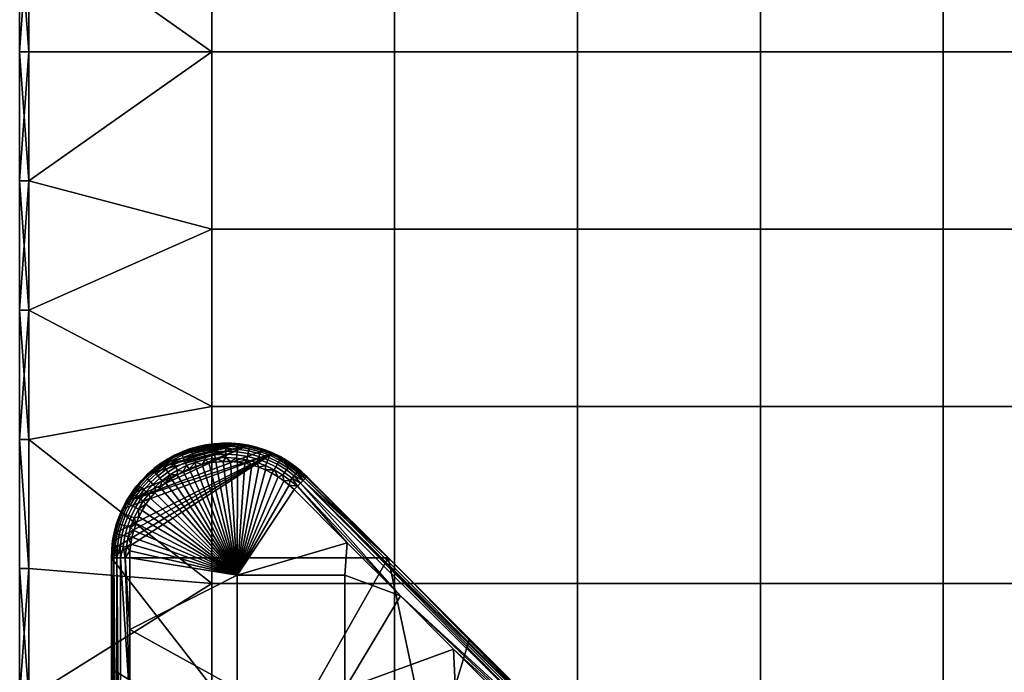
# Model space of a CAD drawing. Header units: millimetres. Extents: x -351 to 349, y -153 to 197.
# Tile 99 of 256: x -351 to -244, y -45 to 26. Entities that reach past the tile are written whole.
import ezdxf

# ---------------------------------------------------------------- set-up
doc = ezdxf.new("R2010")
doc.units = ezdxf.units.MM
doc.header["$MEASUREMENT"] = 0
doc.layers.add('Predefinito', color=7, linetype='Continuous')

msp = doc.modelspace()

# ---------------------------------------------------------------- meshes
at = {"layer": 'Predefinito'}
mesh = msp.add_polyface(dxfattribs=at)
corners = [(-270.45, 177.13, 1005), (-290.4, 177.13, 1005), (-290.4, 157.79, 1005), (-270.45, 157.79, 1005), (-250.51, 41.79, 1005), (-270.45, 41.79, 1005), (-270.45, 22.46, 1005), (-250.51, 22.46, 1005), (-250.51, 61.13, 1005), (-270.45, 61.13, 1005), (-250.51, 80.46, 1005), (-270.45, 80.46, 1005), (-250.51, 99.79, 1005), (-270.45, 99.79, 1005), (-250.51, 119.13, 1005), (-270.45, 119.13, 1005), (-250.51, 138.46, 1005), (-270.45, 138.46, 1005), (-250.51, 157.79, 1005), (-250.51, 177.13, 1005), (-230.57, 41.79, 1005), (-230.57, 22.46, 1005), (-230.57, 61.13, 1005), (-230.57, 80.46, 1005), (-230.57, 99.79, 1005), (-230.57, 119.13, 1005), (-230.57, 138.46, 1005), (-230.57, 157.79, 1005), (-230.57, 177.13, 1005), (-210.63, 41.79, 1005), (-210.63, 22.46, 1005), (-210.63, 61.13, 1005), (-210.63, 80.46, 1005), (-210.63, 99.79, 1005), (-210.63, 119.13, 1005), (-270.45, 41.79, 995), (-270.45, 22.46, 995), (-290.4, 22.46, 995), (-290.4, 41.79, 995), (-270.45, 61.13, 995), (-290.4, 61.13, 995), (-270.45, 80.46, 995), (-290.4, 80.46, 995), (-270.45, 99.79, 995), (-290.4, 99.79, 995), (-270.45, 119.13, 995), (-290.4, 119.13, 995), (-270.45, 138.46, 995), (-290.4, 138.46, 995), (-270.45, 157.79, 995), (-290.4, 157.79, 995), (-250.51, 41.79, 995), (-250.51, 22.46, 995), (-250.51, 61.13, 995), (-250.51, 80.46, 995), (-250.51, 99.79, 995), (-250.51, 119.13, 995), (-250.51, 138.46, 995), (-250.51, 157.79, 995), (-230.57, 41.79, 995), (-230.57, 22.46, 995), (-230.57, 61.13, 995), (-230.57, 80.46, 995), (-230.57, 99.79, 995), (-230.57, 119.13, 995), (-230.57, 138.46, 995), (-230.57, 157.79, 995), (-210.63, 41.79, 995), (-210.63, 22.46, 995), (-210.63, 61.13, 995), (-210.63, 80.46, 995), (-210.63, 99.79, 995), (-210.63, 119.13, 995), (-210.63, 138.46, 995), (-210.63, 157.79, 995)]
mesh.append_faces([[corners[k] for k in face] for face in [(0, 1, 2, 3), (4, 5, 6, 7), (8, 9, 5, 4), (10, 11, 9, 8), (12, 13, 11, 10), (14, 15, 13, 12), (16, 17, 15, 14), (18, 3, 17, 16), (19, 0, 3, 18), (20, 4, 7, 21), (22, 8, 4, 20), (23, 10, 8, 22), (24, 12, 10, 23), (25, 14, 12, 24), (26, 16, 14, 25), (27, 18, 16, 26), (28, 19, 18, 27), (29, 20, 21, 30), (31, 22, 20, 29), (32, 23, 22, 31), (33, 24, 23, 32), (34, 25, 24, 33), (35, 36, 37, 38), (39, 35, 38, 40), (41, 39, 40, 42), (43, 41, 42, 44), (45, 43, 44, 46), (47, 45, 46, 48), (49, 47, 48, 50), (51, 52, 36, 35), (53, 51, 35, 39), (54, 53, 39, 41), (55, 54, 41, 43), (56, 55, 43, 45), (57, 56, 45, 47), (58, 57, 47, 49), (59, 60, 52, 51), (61, 59, 51, 53), (62, 61, 53, 54), (63, 62, 54, 55), (64, 63, 55, 56), (65, 64, 56, 57), (66, 65, 57, 58), (67, 68, 60, 59), (69, 67, 59, 61), (70, 69, 61, 62), (71, 70, 62, 63), (72, 71, 63, 64), (73, 72, 64, 65), (74, 73, 65, 66)]])
mesh = msp.add_polyface(dxfattribs=at)
corners = [(-351.23, 22.46, 996), (-351.23, 22.46, 1004), (-351.23, 36.55, 996), (-351.23, 36.55, 1004), (-351.23, 50.64, 996), (-351.23, 50.64, 1004), (-351.23, 64.73, 996), (-351.23, 64.73, 1004), (-351.23, 78.82, 996), (-351.23, 78.82, 1004), (-310.34, 41.79, 1005), (-330.28, 41.79, 1005), (-330.28, 22.46, 1005), (-310.34, 22.46, 1005), (-310.34, 61.13, 1005), (-330.28, 61.13, 1005), (-310.34, 80.46, 1005), (-330.28, 80.46, 1005), (-290.4, 41.79, 1005), (-290.4, 22.46, 1005), (-290.4, 61.13, 1005), (-290.4, 80.46, 1005), (-270.45, 41.79, 1005), (-270.45, 22.46, 1005), (-270.45, 61.13, 1005), (-270.45, 80.46, 1005), (-350.23, 64.73, 1005), (-350.23, 50.64, 1005), (-350.23, 36.55, 1005), (-350.23, 22.46, 1005), (-310.34, 41.79, 995), (-310.34, 22.46, 995), (-330.28, 22.46, 995), (-330.28, 41.79, 995), (-310.34, 61.13, 995), (-330.28, 61.13, 995), (-310.34, 80.46, 995), (-330.28, 80.46, 995), (-290.4, 41.79, 995), (-290.4, 22.46, 995), (-290.4, 61.13, 995), (-290.4, 80.46, 995), (-350.23, 64.73, 995), (-350.23, 50.64, 995), (-350.23, 36.55, 995), (-350.23, 22.46, 995), (-351.23, 22.46, 996), (-351.23, 36.55, 996), (-350.23, 22.46, 995), (-351.23, 50.64, 996), (-350.23, 36.55, 995), (-351.23, 64.73, 996), (-350.23, 50.64, 995), (-351.23, 78.82, 996), (-350.23, 64.73, 995), (-351.23, 64.73, 1004), (-351.23, 50.64, 1004), (-350.23, 64.73, 1005), (-351.23, 36.55, 1004), (-350.23, 50.64, 1005), (-351.23, 22.46, 1004), (-350.23, 36.55, 1005), (-351.23, 8.37, 1004), (-350.23, 22.46, 1005), (-350.23, 78.82, 1005)]
mesh.append_faces([[corners[k] for k in face] for face in [(0, 1, 2, 2), (2, 3, 4, 4), (4, 5, 6, 6), (6, 7, 8, 8), (9, 8, 7, 7), (7, 6, 5, 5), (5, 4, 3, 3), (3, 2, 1, 1), (10, 11, 12, 13), (14, 15, 11, 10), (16, 17, 15, 14), (18, 10, 13, 19), (20, 14, 10, 18), (21, 16, 14, 20), (22, 18, 19, 23), (24, 20, 18, 22), (25, 21, 20, 24), (26, 27, 15, 15), (27, 28, 11, 11), (28, 29, 12, 12), (12, 11, 28, 28), (11, 15, 27, 27), (15, 17, 26, 26), (30, 31, 32, 33), (34, 30, 33, 35), (36, 34, 35, 37), (38, 39, 31, 30), (40, 38, 30, 34), (41, 40, 34, 36), (42, 35, 43, 43), (43, 33, 44, 44), (44, 32, 45, 45), (32, 44, 33, 33), (33, 43, 35, 35), (35, 42, 37, 37), (46, 47, 48, 48), (47, 49, 50, 50), (49, 51, 52, 52), (51, 53, 54, 54), (54, 52, 51, 51), (52, 50, 49, 49), (50, 48, 47, 47), (55, 56, 57, 57), (56, 58, 59, 59), (58, 60, 61, 61), (60, 62, 63, 63), (63, 61, 60, 60), (61, 59, 58, 58), (59, 57, 56, 56), (57, 64, 55, 55)]])
mesh = msp.add_polyface(dxfattribs=at)
corners = [(-351.23, -33.9, 996), (-351.23, -33.9, 1004), (-351.23, -19.81, 996), (-351.23, -19.81, 1004), (-351.23, -5.72, 996), (-351.23, -5.72, 1004), (-351.23, 8.37, 996), (-351.23, 8.37, 1004), (-351.23, 22.46, 996), (-351.23, 22.46, 1004), (-310.34, -16.21, 1005), (-330.28, -16.21, 1005), (-330.28, -35.54, 1005), (-310.34, -35.54, 1005), (-310.34, 3.13, 1005), (-330.28, 3.13, 1005), (-310.34, 22.46, 1005), (-330.28, 22.46, 1005), (-290.4, -16.21, 1005), (-290.4, -35.54, 1005), (-290.4, 3.13, 1005), (-290.4, 22.46, 1005), (-270.45, -16.21, 1005), (-270.45, -35.54, 1005), (-270.45, 3.13, 1005), (-270.45, 22.46, 1005), (-350.23, 22.46, 1005), (-350.23, 8.37, 1005), (-350.23, -5.72, 1005), (-350.23, -19.81, 1005), (-310.34, -16.21, 995), (-310.34, -35.54, 995), (-330.28, -35.54, 995), (-330.28, -16.21, 995), (-310.34, 3.13, 995), (-330.28, 3.13, 995), (-310.34, 22.46, 995), (-330.28, 22.46, 995), (-290.4, -16.21, 995), (-290.4, -35.54, 995), (-290.4, 3.13, 995), (-290.4, 22.46, 995), (-350.23, 22.46, 995), (-350.23, 8.37, 995), (-350.23, -5.72, 995), (-350.23, -19.81, 995), (-350.23, -33.9, 995), (-351.23, -33.9, 996), (-351.23, -19.81, 996), (-350.23, -33.9, 995), (-351.23, -5.72, 996), (-350.23, -19.81, 995), (-351.23, 8.37, 996), (-350.23, -5.72, 995), (-351.23, 22.46, 996), (-350.23, 8.37, 995), (-350.23, 22.46, 995), (-351.23, 8.37, 1004), (-351.23, -5.72, 1004), (-350.23, 8.37, 1005), (-351.23, -19.81, 1004), (-350.23, -5.72, 1005), (-351.23, -33.9, 1004), (-350.23, -33.9, 1005), (-350.23, -19.81, 1005), (-350.23, 22.46, 1005)]
mesh.append_faces([[corners[k] for k in face] for face in [(0, 1, 2, 2), (2, 3, 4, 4), (4, 5, 6, 6), (6, 7, 8, 8), (9, 8, 7, 7), (7, 6, 5, 5), (5, 4, 3, 3), (3, 2, 1, 1), (10, 11, 12, 13), (14, 15, 11, 10), (16, 17, 15, 14), (18, 10, 13, 19), (20, 14, 10, 18), (21, 16, 14, 20), (22, 18, 19, 23), (24, 20, 18, 22), (25, 21, 20, 24), (26, 27, 17, 17), (27, 28, 15, 15), (28, 29, 11, 11), (12, 11, 29, 29), (11, 15, 28, 28), (15, 17, 27, 27), (30, 31, 32, 33), (34, 30, 33, 35), (36, 34, 35, 37), (38, 39, 31, 30), (40, 38, 30, 34), (41, 40, 34, 36), (42, 37, 43, 43), (43, 35, 44, 44), (44, 33, 45, 45), (45, 32, 46, 46), (32, 45, 33, 33), (33, 44, 35, 35), (35, 43, 37, 37), (47, 48, 49, 49), (48, 50, 51, 51), (50, 52, 53, 53), (52, 54, 55, 55), (56, 55, 54, 54), (55, 53, 52, 52), (53, 51, 50, 50), (51, 49, 48, 48), (57, 58, 59, 59), (58, 60, 61, 61), (60, 62, 63, 63), (63, 64, 60, 60), (64, 61, 60, 60), (61, 59, 58, 58), (59, 65, 57, 57)]])
mesh = msp.add_polyface(dxfattribs=at)
corners = [(-250.51, -93.54, 1005), (-270.45, -93.54, 1005), (-270.45, -112.87, 1005), (-250.51, -112.87, 1005), (-250.51, -74.21, 1005), (-270.45, -74.21, 1005), (-250.51, -54.87, 1005), (-270.45, -54.87, 1005), (-250.51, -35.54, 1005), (-270.45, -35.54, 1005), (-250.51, -16.21, 1005), (-270.45, -16.21, 1005), (-250.51, 3.13, 1005), (-270.45, 3.13, 1005), (-250.51, 22.46, 1005), (-270.45, 22.46, 1005), (-230.57, -93.54, 1005), (-230.57, -112.87, 1005), (-230.57, -74.21, 1005), (-230.57, -54.87, 1005), (-230.57, -35.54, 1005), (-230.57, -16.21, 1005), (-230.57, 3.13, 1005), (-230.57, 22.46, 1005), (-210.63, -93.54, 1005), (-210.63, -112.87, 1005), (-210.63, -74.21, 1005), (-210.63, -54.87, 1005), (-210.63, -35.54, 1005), (-210.63, -16.21, 1005), (-210.63, 3.13, 1005), (-210.63, 22.46, 1005), (-270.45, -93.54, 995), (-270.45, -112.87, 995), (-290.4, -112.87, 995), (-290.4, -93.54, 995), (-270.45, -74.21, 995), (-290.4, -74.21, 995), (-270.45, -54.87, 995), (-290.4, -54.87, 995), (-270.45, -35.54, 995), (-290.4, -35.54, 995), (-270.45, -16.21, 995), (-290.4, -16.21, 995), (-270.45, 3.13, 995), (-290.4, 3.13, 995), (-270.45, 22.46, 995), (-290.4, 22.46, 995), (-250.51, -93.54, 995), (-250.51, -112.87, 995), (-250.51, -74.21, 995), (-250.51, -54.87, 995), (-250.51, -35.54, 995), (-250.51, -16.21, 995), (-250.51, 3.13, 995), (-250.51, 22.46, 995), (-230.57, -93.54, 995), (-230.57, -112.87, 995), (-230.57, -74.21, 995), (-230.57, -54.87, 995), (-230.57, -35.54, 995), (-230.57, -16.21, 995), (-230.57, 3.13, 995), (-230.57, 22.46, 995), (-210.63, -112.87, 995), (-210.63, -132.21, 995), (-230.57, -132.21, 995), (-210.63, -93.54, 995), (-210.63, -74.21, 995), (-210.63, -54.87, 995), (-210.63, -35.54, 995), (-210.63, -16.21, 995), (-210.63, 3.13, 995), (-210.63, 22.46, 995)]
mesh.append_faces([[corners[k] for k in face] for face in [(0, 1, 2, 3), (4, 5, 1, 0), (6, 7, 5, 4), (8, 9, 7, 6), (10, 11, 9, 8), (12, 13, 11, 10), (14, 15, 13, 12), (16, 0, 3, 17), (18, 4, 0, 16), (19, 6, 4, 18), (20, 8, 6, 19), (21, 10, 8, 20), (22, 12, 10, 21), (23, 14, 12, 22), (24, 16, 17, 25), (26, 18, 16, 24), (27, 19, 18, 26), (28, 20, 19, 27), (29, 21, 20, 28), (30, 22, 21, 29), (31, 23, 22, 30), (32, 33, 34, 35), (36, 32, 35, 37), (38, 36, 37, 39), (40, 38, 39, 41), (42, 40, 41, 43), (44, 42, 43, 45), (46, 44, 45, 47), (48, 49, 33, 32), (50, 48, 32, 36), (51, 50, 36, 38), (52, 51, 38, 40), (53, 52, 40, 42), (54, 53, 42, 44), (55, 54, 44, 46), (56, 57, 49, 48), (58, 56, 48, 50), (59, 58, 50, 51), (60, 59, 51, 52), (61, 60, 52, 53), (62, 61, 53, 54), (63, 62, 54, 55), (64, 65, 66, 57), (67, 64, 57, 56), (68, 67, 56, 58), (69, 68, 58, 59), (70, 69, 59, 60), (71, 70, 60, 61), (72, 71, 61, 62), (73, 72, 62, 63)]])
mesh = msp.add_polyface(dxfattribs=at)
corners = [(-351.23, -90.27, 996), (-351.23, -76.18, 1004), (-351.23, -76.18, 996), (-351.23, -62.09, 1004), (-351.23, -62.09, 996), (-351.23, -47.99, 1004), (-351.23, -47.99, 996), (-351.23, -33.9, 1004), (-351.23, -33.9, 996), (-310.34, -74.21, 1005), (-330.28, -74.21, 1005), (-330.28, -93.54, 1005), (-310.34, -93.54, 1005), (-310.34, -54.87, 1005), (-330.28, -54.87, 1005), (-310.34, -35.54, 1005), (-330.28, -35.54, 1005), (-290.4, -74.21, 1005), (-290.4, -93.54, 1005), (-290.4, -54.87, 1005), (-290.4, -35.54, 1005), (-270.45, -74.21, 1005), (-270.45, -93.54, 1005), (-270.45, -54.87, 1005), (-270.45, -35.54, 1005), (-350.23, -19.81, 1005), (-350.23, -33.9, 1005), (-350.23, -47.99, 1005), (-350.23, -62.09, 1005), (-350.23, -76.18, 1005), (-350.23, -90.27, 1005), (-310.34, -74.21, 995), (-310.34, -93.54, 995), (-330.28, -93.54, 995), (-330.28, -74.21, 995), (-310.34, -54.87, 995), (-330.28, -54.87, 995), (-310.34, -35.54, 995), (-330.28, -35.54, 995), (-290.4, -74.21, 995), (-290.4, -93.54, 995), (-290.4, -54.87, 995), (-290.4, -35.54, 995), (-350.23, -33.9, 995), (-350.23, -47.99, 995), (-350.23, -62.09, 995), (-350.23, -76.18, 995), (-350.23, -90.27, 995), (-351.23, -76.18, 996), (-351.23, -62.09, 996), (-350.23, -76.18, 995), (-351.23, -47.99, 996), (-350.23, -47.99, 995), (-351.23, -33.9, 996), (-350.23, -33.9, 995), (-350.23, -62.09, 995), (-350.23, -90.27, 995), (-351.23, -33.9, 1004), (-351.23, -47.99, 1004), (-350.23, -33.9, 1005), (-351.23, -62.09, 1004), (-350.23, -47.99, 1005), (-351.23, -76.18, 1004), (-350.23, -62.09, 1005), (-351.23, -90.27, 1004), (-350.23, -76.18, 1005)]
mesh.append_faces([[corners[k] for k in face] for face in [(0, 1, 2, 2), (2, 3, 4, 4), (4, 5, 6, 6), (6, 7, 8, 8), (7, 6, 5, 5), (5, 4, 3, 3), (3, 2, 1, 1), (9, 10, 11, 12), (13, 14, 10, 9), (15, 16, 14, 13), (17, 9, 12, 18), (19, 13, 9, 17), (20, 15, 13, 19), (21, 17, 18, 22), (23, 19, 17, 21), (24, 20, 19, 23), (25, 26, 16, 16), (26, 27, 16, 16), (27, 28, 14, 14), (28, 29, 10, 10), (29, 30, 10, 10), (10, 14, 28, 28), (14, 16, 27, 27), (31, 32, 33, 34), (35, 31, 34, 36), (37, 35, 36, 38), (39, 40, 32, 31), (41, 39, 31, 35), (42, 41, 35, 37), (43, 38, 44, 44), (44, 36, 45, 45), (45, 34, 46, 46), (46, 34, 47, 47), (33, 47, 34, 34), (34, 45, 36, 36), (36, 44, 38, 38), (48, 49, 50, 50), (49, 51, 52, 52), (51, 53, 52, 52), (54, 52, 53, 53), (52, 55, 49, 49), (55, 50, 49, 49), (50, 56, 48, 48), (57, 58, 59, 59), (58, 60, 61, 61), (60, 62, 63, 63), (62, 64, 65, 65), (65, 63, 62, 62), (63, 61, 60, 60), (61, 59, 58, 58)]])
mesh = msp.add_polyface(dxfattribs=at)
corners = [(-331.33, -22.55, 987), (-327.5, -34.61, 987), (-332.05, -22.76, 987), (-332.74, -23.02, 987), (-333.41, -23.32, 987), (-334.07, -23.68, 987), (-323.6, -21.32, 995), (-324.47, -20.97, 995), (-339.61, -26.58, 995), (-326.29, -20.46, 995), (-327.22, -20.31, 995), (-336.59, -23, 995), (-337.29, -23.62, 995), (-339.12, -25.77, 995), (-340.05, -27.42, 995), (-340.94, -30.06, 995), (-341.1, -30.95, 995), (-341.19, -31.84, 995), (-334.31, -21.53, 995), (-335.86, -22.45, 995), (-335.09, -21.96, 995), (-334.31, -21.53, 995), (-334.35, -21.55, 989), (-331.03, -21.67, 987.16), (-329.93, -21.5, 987.16), (-329.89, -21.85, 987.05), (-330.95, -22.02, 987.05), (-332.18, -21.98, 987.16), (-332.07, -22.31, 987.05), (-332.28, -21.66, 987.34), (-331.09, -21.35, 987.34), (-333.17, -22.34, 987.16), (-333.03, -22.67, 987.05), (-333.3, -22.04, 987.34), (-333.41, -21.77, 987.58), (-332.37, -21.38, 987.58), (-334.21, -22.85, 987.16), (-334.03, -23.16, 987.05), (-334.37, -22.56, 987.34), (-334.51, -22.31, 987.58), (-334.62, -22.1, 987.86), (-333.51, -21.55, 987.86), (-334.71, -21.94, 988.2), (-333.58, -21.38, 988.2), (-334.77, -21.83, 988.58), (-333.63, -21.27, 988.58), (-335.06, -23.38, 987.16), (-334.86, -23.67, 987.05), (-330.59, -22.38, 987), (-331.33, -22.55, 987), (-332.05, -22.76, 987), (-332.74, -23.02, 987), (-333.41, -23.32, 987), (-334.07, -23.68, 987), (-334.35, -21.55, 989)]
mesh.append_faces([[corners[k] for k in face] for face in [(0, 1, 2, 2), (2, 1, 3, 3), (3, 1, 4, 4), (4, 1, 5, 5), (6, 7, 8, 8), (9, 10, 11, 11), (11, 12, 9, 9), (13, 8, 9, 9), (8, 14, 6, 6), (15, 16, 6, 6), (16, 17, 6, 6), (10, 18, 19, 19), (20, 21, 22, 22), (23, 24, 25, 26), (27, 23, 26, 28), (29, 30, 23, 27), (31, 27, 28, 32), (33, 29, 27, 31), (34, 35, 29, 33), (36, 31, 32, 37), (38, 33, 31, 36), (39, 34, 33, 38), (40, 41, 34, 39), (42, 43, 41, 40), (44, 45, 43, 42), (46, 36, 37, 47), (48, 49, 26, 26), (49, 50, 28, 28), (50, 51, 28, 28), (51, 52, 32, 32), (52, 53, 37, 37), (26, 25, 48, 48), (28, 26, 49, 49), (32, 28, 51, 51), (37, 32, 52, 52), (45, 44, 54, 54), (47, 37, 53, 53)]])
mesh = msp.add_polyface(dxfattribs=at)
corners = [(-327.22, -20.31, 995), (-328.16, -20.23, 995), (-334.31, -21.53, 995), (-329.1, -20.22, 995), (-330.03, -20.29, 995), (-330.94, -20.42, 995), (-331.83, -20.61, 995), (-333.51, -21.17, 995), (-332.69, -20.86, 995), (-335.86, -22.45, 995), (-336.59, -23, 995), (-334.31, -21.53, 995), (-333.51, -21.17, 995), (-333.51, -21.17, 989), (-332.69, -20.86, 995), (-331.83, -20.61, 995), (-332.65, -20.85, 989), (-330.94, -20.42, 995), (-331.76, -20.59, 989), (-330.03, -20.29, 995), (-330.86, -20.4, 989), (-329.95, -20.28, 989), (-334.35, -21.55, 989), (-331.09, -21.35, 987.34), (-329.96, -21.17, 987.34), (-329.93, -21.5, 987.16), (-331.03, -21.67, 987.16), (-331.15, -21.06, 987.58), (-329.99, -20.88, 987.58), (-331.2, -20.83, 987.86), (-330.02, -20.64, 987.86), (-331.24, -20.65, 988.2), (-330.04, -20.46, 988.2), (-331.27, -20.52, 988.58), (-330.05, -20.33, 988.58), (-332.37, -21.38, 987.58), (-332.28, -21.66, 987.34), (-332.44, -21.16, 987.86), (-332.5, -20.98, 988.2), (-332.54, -20.86, 988.58), (-333.51, -21.55, 987.86), (-333.41, -21.77, 987.58), (-333.58, -21.38, 988.2), (-333.63, -21.27, 988.58), (-334.35, -21.55, 989), (-333.51, -21.17, 989), (-332.65, -20.85, 989), (-331.76, -20.59, 989), (-330.86, -20.4, 989), (-329.95, -20.28, 989)]
mesh.append_faces([[corners[k] for k in face] for face in [(0, 1, 2, 2), (3, 4, 5, 5), (5, 6, 7, 7), (6, 8, 7, 7), (7, 2, 1, 1), (9, 10, 0, 0), (1, 5, 7, 7), (11, 12, 13, 13), (12, 14, 13, 13), (14, 15, 16, 16), (15, 17, 18, 18), (17, 19, 20, 20), (21, 20, 19, 19), (20, 18, 17, 17), (18, 16, 15, 15), (16, 13, 14, 14), (13, 22, 11, 11), (23, 24, 25, 26), (27, 28, 24, 23), (29, 30, 28, 27), (31, 32, 30, 29), (33, 34, 32, 31), (35, 27, 23, 36), (37, 29, 27, 35), (38, 31, 29, 37), (39, 33, 31, 38), (40, 37, 35, 41), (42, 38, 37, 40), (43, 39, 38, 42), (44, 45, 43, 43), (45, 46, 39, 39), (46, 47, 39, 39), (47, 48, 33, 33), (48, 49, 34, 34), (34, 33, 48, 48), (33, 39, 47, 47), (39, 43, 45, 45)]])
mesh = msp.add_polyface(dxfattribs=at)
corners = [(-324.47, -20.97, 995), (-325.37, -20.68, 995), (-326.29, -20.46, 995), (-328.16, -20.23, 995), (-329.1, -20.22, 995), (-330.94, -20.42, 995), (-330.03, -20.29, 995), (-329.1, -20.22, 995), (-329.95, -20.28, 989), (-328.16, -20.23, 995), (-329.03, -20.22, 989), (-327.22, -20.31, 995), (-328.11, -20.23, 989), (-326.29, -20.46, 995), (-327.19, -20.31, 989), (-325.37, -20.68, 995), (-325.39, -20.67, 989), (-324.47, -20.97, 995), (-324.51, -20.95, 989), (-326.29, -20.46, 989), (-326.17, -20.65, 988.2), (-324.92, -20.99, 988.2), (-324.98, -21.17, 987.86), (-326.21, -20.84, 987.86), (-326.14, -20.53, 988.58), (-324.88, -20.87, 988.58), (-327.44, -20.64, 987.86), (-326.26, -21.07, 987.58), (-327.47, -20.88, 987.58), (-327.42, -20.46, 988.2), (-327.41, -20.33, 988.58), (-328.73, -20.81, 987.58), (-327.5, -21.17, 987.34), (-328.73, -21.1, 987.34), (-328.73, -20.57, 987.86), (-328.73, -20.39, 988.2), (-328.73, -20.26, 988.58), (-329.99, -20.88, 987.58), (-329.96, -21.17, 987.34), (-330.02, -20.64, 987.86), (-330.04, -20.46, 988.2), (-330.05, -20.33, 988.58), (-329.95, -20.28, 989), (-329.03, -20.22, 989), (-328.11, -20.23, 989), (-327.19, -20.31, 989), (-326.29, -20.46, 989), (-325.39, -20.67, 989), (-324.51, -20.95, 989)]
mesh.append_faces([[corners[k] for k in face] for face in [(0, 1, 2, 2), (3, 4, 5, 5), (6, 7, 8, 8), (7, 9, 10, 10), (9, 11, 12, 12), (11, 13, 14, 14), (13, 15, 16, 16), (15, 17, 18, 18), (18, 16, 15, 15), (16, 19, 13, 13), (19, 14, 13, 13), (14, 12, 11, 11), (12, 10, 9, 9), (10, 8, 7, 7), (20, 21, 22, 23), (24, 25, 21, 20), (26, 23, 27, 28), (29, 20, 23, 26), (30, 24, 20, 29), (31, 28, 32, 33), (34, 26, 28, 31), (35, 29, 26, 34), (36, 30, 29, 35), (37, 31, 33, 38), (39, 34, 31, 37), (40, 35, 34, 39), (41, 36, 35, 40), (42, 43, 41, 41), (43, 44, 36, 36), (44, 45, 30, 30), (45, 46, 24, 24), (46, 47, 24, 24), (47, 48, 25, 25), (25, 24, 47, 47), (24, 30, 45, 45), (30, 36, 44, 44), (36, 41, 43, 43)]])
mesh = msp.add_polyface(dxfattribs=at)
corners = [(-315.77, -34.61, 987), (-315.77, -47, 987), (-327.5, -47, 987), (-327.5, -34.61, 987), (-309, -54.12, 987), (-307.3, -53.88, 987), (-305.57, -53.69, 987), (-321.3, -25.29, 987), (-321.84, -24.79, 987), (-322.42, -24.32, 987), (-323.05, -23.88, 987), (-334.07, -23.68, 987), (-334.71, -24.09, 987), (-335.33, -24.56, 987), (-335.92, -25.07, 987), (-336.48, -25.63, 987), (-303.9, -42.69, 987), (-309.7, -36.89, 987), (-315.5, -31.09, 987), (-303.41, -53.54, 987), (-339.23, -40.53, 987), (-318.99, -56.86, 987), (-319.89, -23.88, 989), (-319.89, -23.88, 992), (-310.22, -33.54, 989), (-302.19, -41.57, 995), (-295.56, -48.21, 993.39), (-311.04, -32.73, 995), (-302.19, -41.57, 995), (-311.04, -32.73, 995), (-306.28, -55.17, 995), (-341.23, -32.72, 995), (-341.23, -44.88, 995), (-323.75, -55.17, 995), (-341.19, -31.84, 995), (-323.6, -21.32, 995), (-309.7, -36.89, 987), (-315.5, -31.09, 987), (-320.93, -24.93, 987.07), (-321.3, -25.29, 987), (-320.59, -24.59, 987.27), (-320.3, -24.29, 987.59), (-291.53, -53.51, 987.33), (-320.08, -24.07, 988), (-291.12, -53.1, 987.91), (-319.93, -23.93, 988.48), (-310.22, -33.54, 989), (-291.31, -53.29, 987.59)]
mesh.append_faces([[corners[k] for k in face] for face in [(0, 1, 2, 3), (4, 1, 5, 5), (5, 1, 6, 6), (7, 3, 8, 8), (8, 3, 9, 9), (9, 3, 10, 10), (11, 3, 12, 12), (12, 3, 13, 13), (13, 3, 14, 14), (14, 3, 15, 15), (16, 1, 17, 17), (17, 0, 18, 18), (18, 3, 7, 7), (6, 1, 19, 19), (3, 18, 0, 0), (2, 20, 3, 3), (1, 21, 2, 2), (0, 17, 1, 1), (19, 1, 16, 16), (22, 23, 24, 24), (25, 26, 27, 27), (23, 27, 24, 24), (28, 29, 30, 30), (31, 32, 33, 33), (34, 31, 35, 35), (33, 30, 29, 29), (29, 35, 31, 31), (31, 33, 29, 29), (36, 37, 38, 38), (37, 39, 38, 38), (38, 40, 36, 36), (40, 41, 42, 42), (41, 43, 44, 44), (43, 45, 46, 46), (44, 47, 41, 41), (47, 42, 41, 41), (44, 43, 46, 46)]])
mesh = msp.add_polyface(dxfattribs=at)
corners = [(-339.23, -32.72, 987), (-327.5, -34.61, 987), (-339.23, -40.53, 987), (-327.5, -47, 987), (-339.23, -48.34, 987), (-339.23, -56.16, 987), (-336.48, -25.63, 987), (-336.99, -26.24, 987), (-337.46, -26.88, 987), (-337.87, -27.56, 987), (-338.24, -28.27, 987), (-338.54, -28.99, 987), (-338.79, -29.74, 987), (-338.98, -30.48, 987), (-339.12, -31.24, 987), (-339.2, -31.98, 987), (-323.6, -21.32, 995), (-340.05, -27.42, 995), (-340.94, -30.06, 995), (-338.59, -27.24, 987.16), (-338.04, -26.35, 987.16), (-337.75, -26.55, 987.05), (-338.28, -27.42, 987.05), (-338.88, -27.08, 987.34), (-338.31, -26.16, 987.34), (-339.14, -26.94, 987.58), (-338.55, -26, 987.58), (-339.08, -28.23, 987.16), (-338.75, -28.37, 987.05), (-339.38, -28.1, 987.34), (-339.65, -27.98, 987.58), (-339.48, -29.31, 987.16), (-339.14, -29.41, 987.05), (-339.8, -29.21, 987.34), (-339.76, -30.34, 987.16), (-339.41, -30.42, 987.05), (-336.99, -26.24, 987), (-337.46, -26.88, 987), (-337.87, -27.56, 987), (-338.24, -28.27, 987), (-338.54, -28.99, 987), (-338.79, -29.74, 987), (-338.98, -30.48, 987), (-339.12, -31.24, 987), (-339.2, -31.98, 987), (-339.59, -31.52, 987.05), (-339.23, -32.72, 987), (-339.74, -32.72, 987.07)]
mesh.append_faces([[corners[k] for k in face] for face in [(0, 1, 2, 2), (2, 3, 4, 4), (4, 3, 5, 5), (6, 1, 7, 7), (7, 1, 8, 8), (8, 1, 9, 9), (9, 1, 10, 10), (10, 1, 11, 11), (11, 1, 12, 12), (12, 1, 13, 13), (13, 1, 14, 14), (14, 1, 15, 15), (15, 1, 0, 0), (16, 17, 18, 18), (19, 20, 21, 22), (23, 24, 20, 19), (25, 26, 24, 23), (27, 19, 22, 28), (29, 23, 19, 27), (30, 25, 23, 29), (31, 27, 28, 32), (33, 29, 27, 31), (34, 31, 32, 35), (36, 37, 21, 21), (37, 38, 22, 22), (38, 39, 22, 22), (39, 40, 28, 28), (40, 41, 32, 32), (41, 42, 35, 35), (42, 43, 35, 35), (43, 44, 45, 45), (44, 46, 47, 47), (22, 21, 37, 37), (28, 22, 39, 39), (32, 28, 40, 40), (35, 32, 41, 41), (45, 35, 43, 43)]])
mesh = msp.add_polyface(dxfattribs=at)
corners = [(-323.72, -23.49, 987), (-327.5, -34.61, 987), (-324.42, -23.14, 987), (-325.15, -22.85, 987), (-325.9, -22.6, 987), (-326.68, -22.42, 987), (-327.46, -22.29, 987), (-328.25, -22.23, 987), (-329.04, -22.22, 987), (-329.82, -22.28, 987), (-330.59, -22.38, 987), (-331.33, -22.55, 987), (-339.61, -26.58, 995), (-324.47, -20.97, 995), (-326.29, -20.46, 995), (-325.24, -21.98, 987.16), (-324.28, -22.34, 987.16), (-324.42, -22.67, 987.05), (-325.35, -22.32, 987.05), (-325.14, -21.67, 987.34), (-324.15, -22.04, 987.34), (-326.39, -21.68, 987.16), (-326.46, -22.03, 987.05), (-326.32, -21.35, 987.34), (-326.26, -21.07, 987.58), (-325.05, -21.39, 987.58), (-326.21, -20.84, 987.86), (-324.98, -21.17, 987.86), (-327.53, -21.5, 987.16), (-327.57, -21.85, 987.05), (-327.5, -21.17, 987.34), (-327.47, -20.88, 987.58), (-328.73, -21.43, 987.16), (-328.73, -21.79, 987.05), (-328.73, -21.1, 987.34), (-329.93, -21.5, 987.16), (-329.89, -21.85, 987.05), (-329.96, -21.17, 987.34), (-325.15, -22.85, 987), (-325.9, -22.6, 987), (-326.68, -22.42, 987), (-327.46, -22.29, 987), (-328.25, -22.23, 987), (-329.04, -22.22, 987), (-329.82, -22.28, 987), (-330.59, -22.38, 987)]
mesh.append_faces([[corners[k] for k in face] for face in [(0, 1, 2, 2), (2, 1, 3, 3), (3, 1, 4, 4), (4, 1, 5, 5), (5, 1, 6, 6), (6, 1, 7, 7), (7, 1, 8, 8), (8, 1, 9, 9), (9, 1, 10, 10), (10, 1, 11, 11), (12, 13, 14, 14), (15, 16, 17, 18), (19, 20, 16, 15), (21, 15, 18, 22), (23, 19, 15, 21), (24, 25, 19, 23), (26, 27, 25, 24), (28, 21, 22, 29), (30, 23, 21, 28), (31, 24, 23, 30), (32, 28, 29, 33), (34, 30, 28, 32), (35, 32, 33, 36), (37, 34, 32, 35), (38, 39, 18, 18), (39, 40, 22, 22), (40, 41, 22, 22), (41, 42, 29, 29), (42, 43, 33, 33), (43, 44, 36, 36), (44, 45, 36, 36), (18, 17, 38, 38), (22, 18, 39, 39), (29, 22, 41, 41), (33, 29, 42, 42), (36, 33, 43, 43)]])
mesh = msp.add_polyface(dxfattribs=at)
corners = [(-334.31, -21.53, 995), (-335.09, -21.96, 995), (-335.86, -22.45, 995), (-326.29, -20.46, 995), (-337.29, -23.62, 995), (-339.12, -25.77, 995), (-337.29, -23.62, 995), (-336.59, -23, 995), (-336.65, -23.06, 989), (-335.86, -22.45, 995), (-335.92, -22.5, 989), (-335.09, -21.96, 995), (-335.15, -22, 989), (-334.35, -21.55, 989), (-335.24, -23.1, 987.34), (-334.37, -22.56, 987.34), (-334.21, -22.85, 987.16), (-335.06, -23.38, 987.16), (-335.41, -22.86, 987.58), (-334.51, -22.31, 987.58), (-335.54, -22.66, 987.86), (-334.62, -22.1, 987.86), (-335.64, -22.51, 988.2), (-334.71, -21.94, 988.2), (-335.71, -22.41, 988.58), (-334.77, -21.83, 988.58), (-335.94, -24.04, 987.16), (-334.86, -23.67, 987.05), (-335.71, -24.32, 987.05), (-336.15, -23.79, 987.34), (-336.34, -23.56, 987.58), (-336.49, -23.38, 987.86), (-336.61, -23.24, 988.2), (-336.69, -23.14, 988.58), (-336.69, -24.72, 987.16), (-336.44, -24.97, 987.05), (-336.92, -24.49, 987.34), (-337.13, -24.28, 987.58), (-337.29, -24.11, 987.86), (-337.42, -25.52, 987.16), (-337.14, -25.75, 987.05), (-334.07, -23.68, 987), (-334.71, -24.09, 987), (-335.33, -24.56, 987), (-335.92, -25.07, 987), (-336.48, -25.63, 987), (-337.34, -23.66, 989), (-336.65, -23.06, 989), (-335.92, -22.5, 989), (-335.15, -22, 989), (-334.35, -21.55, 989)]
mesh.append_faces([[corners[k] for k in face] for face in [(0, 1, 2, 2), (3, 4, 5, 5), (6, 7, 8, 8), (7, 9, 10, 10), (9, 11, 12, 12), (13, 12, 11, 11), (12, 10, 9, 9), (10, 8, 7, 7), (14, 15, 16, 17), (18, 19, 15, 14), (20, 21, 19, 18), (22, 23, 21, 20), (24, 25, 23, 22), (26, 17, 27, 28), (29, 14, 17, 26), (30, 18, 14, 29), (31, 20, 18, 30), (32, 22, 20, 31), (33, 24, 22, 32), (34, 26, 28, 35), (36, 29, 26, 34), (37, 30, 29, 36), (38, 31, 30, 37), (39, 34, 35, 40), (41, 42, 27, 27), (42, 43, 27, 27), (43, 44, 28, 28), (44, 45, 35, 35), (46, 47, 33, 33), (47, 48, 33, 33), (48, 49, 24, 24), (49, 50, 25, 25), (25, 24, 49, 49), (28, 27, 43, 43), (24, 33, 48, 48), (35, 28, 44, 44), (40, 35, 45, 45)]])
mesh = msp.add_polyface(dxfattribs=at)
corners = [(-323.05, -23.88, 987), (-327.5, -34.61, 987), (-323.72, -23.49, 987), (-321.22, -22.72, 995), (-321.97, -22.2, 995), (-322.76, -21.73, 995), (-324.47, -20.97, 995), (-323.6, -21.32, 995), (-323.66, -21.29, 989), (-322.76, -21.73, 995), (-322.83, -21.69, 989), (-321.97, -22.2, 995), (-322.04, -22.16, 989), (-324.51, -20.95, 989), (-323.3, -22.82, 987.16), (-322.33, -23.42, 987.16), (-322.53, -23.71, 987.05), (-323.47, -23.13, 987.05), (-323.14, -22.53, 987.34), (-322.14, -23.15, 987.34), (-323, -22.28, 987.58), (-321.98, -22.91, 987.58), (-322.89, -22.07, 987.86), (-321.84, -22.71, 987.86), (-322.8, -21.9, 988.2), (-321.74, -22.56, 988.2), (-322.74, -21.79, 988.58), (-321.67, -22.46, 988.58), (-324.28, -22.34, 987.16), (-324.42, -22.67, 987.05), (-324.15, -22.04, 987.34), (-324.04, -21.77, 987.58), (-323.94, -21.55, 987.86), (-323.87, -21.38, 988.2), (-323.82, -21.27, 988.58), (-325.05, -21.39, 987.58), (-325.14, -21.67, 987.34), (-324.98, -21.17, 987.86), (-324.92, -20.99, 988.2), (-324.88, -20.87, 988.58), (-322.42, -24.32, 987), (-323.05, -23.88, 987), (-323.72, -23.49, 987), (-324.42, -23.14, 987), (-325.15, -22.85, 987), (-324.51, -20.95, 989), (-323.66, -21.29, 989), (-322.83, -21.69, 989), (-322.04, -22.16, 989), (-321.74, -24.31, 987.05)]
mesh.append_faces([[corners[k] for k in face] for face in [(0, 1, 2, 2), (3, 4, 5, 5), (6, 7, 8, 8), (7, 9, 10, 10), (9, 11, 12, 12), (12, 10, 9, 9), (10, 8, 7, 7), (8, 13, 6, 6), (14, 15, 16, 17), (18, 19, 15, 14), (20, 21, 19, 18), (22, 23, 21, 20), (24, 25, 23, 22), (26, 27, 25, 24), (28, 14, 17, 29), (30, 18, 14, 28), (31, 20, 18, 30), (32, 22, 20, 31), (33, 24, 22, 32), (34, 26, 24, 33), (35, 31, 30, 36), (37, 32, 31, 35), (38, 33, 32, 37), (39, 34, 33, 38), (40, 41, 16, 16), (41, 42, 17, 17), (42, 43, 17, 17), (43, 44, 29, 29), (45, 46, 34, 34), (46, 47, 26, 26), (47, 48, 26, 26), (16, 49, 40, 40), (17, 16, 41, 41), (27, 26, 48, 48), (29, 17, 43, 43), (26, 34, 46, 46), (34, 39, 45, 45)]])
mesh = msp.add_polyface(dxfattribs=at)
corners = [(-319.89, -23.88, 995), (-311.04, -32.73, 995), (-319.89, -23.88, 992), (-311.04, -32.73, 995), (-319.89, -23.88, 995), (-323.6, -21.32, 995), (-320.53, -23.28, 995), (-321.22, -22.72, 995), (-322.76, -21.73, 995), (-319.89, -23.88, 995), (-319.89, -23.88, 992), (-320.53, -23.28, 995), (-319.89, -23.88, 989), (-320.56, -23.25, 989), (-321.97, -22.2, 995), (-321.22, -22.72, 995), (-321.28, -22.68, 989), (-322.04, -22.16, 989), (-322.33, -23.42, 987.16), (-321.51, -24.04, 987.16), (-321.74, -24.31, 987.05), (-322.53, -23.71, 987.05), (-322.14, -23.15, 987.34), (-321.3, -23.79, 987.34), (-321.98, -22.91, 987.58), (-321.11, -23.56, 987.58), (-321.84, -22.71, 987.86), (-320.96, -23.38, 987.86), (-321.74, -22.56, 988.2), (-320.84, -23.24, 988.2), (-321.67, -22.46, 988.58), (-320.76, -23.14, 988.58), (-321.3, -25.29, 987), (-321.84, -24.79, 987), (-320.93, -24.93, 987.07), (-322.42, -24.32, 987), (-322.04, -22.16, 989), (-321.28, -22.68, 989), (-320.56, -23.25, 989), (-319.89, -23.88, 989), (-319.93, -23.93, 988.48), (-320.08, -24.07, 988), (-320.3, -24.29, 987.59), (-320.59, -24.59, 987.27), (-319.89, -23.88, 989), (-310.22, -33.54, 989), (-319.93, -23.93, 988.48)]
mesh.append_faces([[corners[k] for k in face] for face in [(0, 1, 2, 2), (3, 4, 5, 5), (4, 6, 5, 5), (6, 7, 8, 8), (8, 5, 6, 6), (9, 10, 11, 11), (10, 12, 13, 13), (14, 15, 10, 10), (15, 11, 10, 10), (13, 16, 10, 10), (16, 17, 10, 10), (17, 14, 10, 10), (18, 19, 20, 21), (22, 23, 19, 18), (24, 25, 23, 22), (26, 27, 25, 24), (28, 29, 27, 26), (30, 31, 29, 28), (32, 33, 34, 34), (33, 35, 20, 20), (36, 37, 30, 30), (37, 38, 31, 31), (38, 39, 40, 40), (40, 41, 29, 29), (41, 42, 27, 27), (42, 43, 23, 23), (43, 34, 19, 19), (20, 19, 34, 34), (19, 23, 43, 43), (23, 25, 42, 42), (25, 27, 42, 42), (27, 29, 41, 41), (31, 30, 37, 37), (29, 31, 40, 40), (34, 33, 20, 20), (31, 38, 40, 40), (44, 45, 46, 46)]])
mesh = msp.add_polyface(dxfattribs=at)
corners = [(-337.29, -23.62, 995), (-337.95, -24.29, 995), (-338.56, -25.01, 995), (-339.12, -25.77, 995), (-339.61, -26.58, 995), (-339.12, -25.77, 995), (-339.6, -26.56, 989), (-338.56, -25.01, 995), (-338.58, -25.03, 989), (-337.95, -24.29, 995), (-337.99, -24.32, 989), (-337.29, -23.62, 995), (-337.34, -23.66, 989), (-336.65, -23.06, 989), (-339.12, -25.77, 989), (-337.42, -23.98, 988.2), (-336.61, -23.24, 988.2), (-336.49, -23.38, 987.86), (-337.29, -24.11, 987.86), (-337.51, -23.89, 988.58), (-336.69, -23.14, 988.58), (-337.67, -25.31, 987.34), (-336.92, -24.49, 987.34), (-336.69, -24.72, 987.16), (-337.42, -25.52, 987.16), (-337.9, -25.12, 987.58), (-337.13, -24.28, 987.58), (-338.08, -24.97, 987.86), (-338.22, -24.85, 988.2), (-338.32, -24.77, 988.58), (-338.04, -26.35, 987.16), (-337.14, -25.75, 987.05), (-337.75, -26.55, 987.05), (-338.31, -26.16, 987.34), (-338.55, -26, 987.58), (-338.75, -25.86, 987.86), (-338.9, -25.76, 988.2), (-339.01, -25.69, 988.58), (-339.35, -26.83, 987.86), (-339.14, -26.94, 987.58), (-339.51, -26.74, 988.2), (-339.62, -26.68, 988.58), (-336.48, -25.63, 987), (-336.99, -26.24, 987), (-339.12, -25.77, 989), (-338.58, -25.03, 989), (-337.99, -24.32, 989), (-337.34, -23.66, 989)]
mesh.append_faces([[corners[k] for k in face] for face in [(0, 1, 2, 2), (2, 3, 0, 0), (4, 5, 6, 6), (5, 7, 8, 8), (7, 9, 10, 10), (9, 11, 12, 12), (13, 12, 11, 11), (12, 10, 9, 9), (10, 8, 7, 7), (8, 14, 5, 5), (14, 6, 5, 5), (15, 16, 17, 18), (19, 20, 16, 15), (21, 22, 23, 24), (25, 26, 22, 21), (27, 18, 26, 25), (28, 15, 18, 27), (29, 19, 15, 28), (30, 24, 31, 32), (33, 21, 24, 30), (34, 25, 21, 33), (35, 27, 25, 34), (36, 28, 27, 35), (37, 29, 28, 36), (38, 35, 34, 39), (40, 36, 35, 38), (41, 37, 36, 40), (42, 43, 31, 31), (44, 45, 37, 37), (45, 46, 29, 29), (46, 47, 19, 19), (20, 19, 47, 47), (19, 29, 46, 46), (32, 31, 43, 43), (29, 37, 45, 45), (37, 41, 44, 44)]])
mesh = msp.add_polyface(dxfattribs=at)
corners = [(-298.1, -48.49, 987), (-303.41, -53.54, 987), (-303.9, -42.69, 987), (-301.29, -53.49, 987), (-299.21, -53.53, 987), (-297.06, -53.66, 987), (-294.91, -53.88, 987), (-290.89, -52.87, 989), (-295.56, -48.21, 990.16), (-289.36, -54.41, 988.98), (-287.84, -55.92, 988.92), (-310.22, -33.54, 989), (-300.56, -43.21, 989), (-284.5, -59.27, 995), (-295.56, -48.21, 993.39), (-293.34, -50.42, 995), (-302.19, -41.57, 995), (-295.56, -48.21, 991.77), (-311.04, -32.73, 995), (-293.34, -50.42, 995), (-302.19, -41.57, 995), (-306.28, -55.17, 995), (-294.91, -53.88, 987), (-295.06, -55.09, 986.98), (-297.06, -53.66, 987), (-299.26, -54.75, 986.98), (-299.21, -53.53, 987), (-301.28, -54.71, 986.98), (-301.29, -53.49, 987), (-303.36, -54.77, 986.97), (-303.41, -53.54, 987), (-305.47, -54.81, 986.98), (-292.31, -54.29, 987), (-298.1, -48.49, 987), (-292.05, -54.03, 987.03), (-303.9, -42.69, 987), (-291.79, -53.77, 987.14), (-309.7, -36.89, 987), (-310.22, -33.54, 989), (-300.56, -43.21, 989), (-290.99, -52.97, 988.26), (-290.89, -52.87, 989), (-290.92, -52.9, 988.64), (-291.12, -53.1, 987.91), (-291.53, -53.51, 987.33), (-320.59, -24.59, 987.27), (-290.89, -52.87, 989), (-289.36, -54.41, 988.98), (-290.92, -52.9, 988.64), (-291.53, -55.02, 986.99), (-292.31, -54.29, 987), (-292.05, -54.03, 987.03), (-291.12, -53.1, 987.91), (-290.99, -52.97, 988.26), (-298.1, -48.49, 987), (-292.31, -54.29, 987), (-294.91, -53.88, 987), (-292.31, -54.29, 987), (-292.31, -54.29, 987)]
mesh.append_faces([[corners[k] for k in face] for face in [(0, 1, 2, 2), (1, 0, 3, 3), (3, 0, 4, 4), (4, 0, 5, 5), (5, 0, 6, 6), (7, 8, 9, 9), (9, 8, 10, 10), (11, 8, 12, 12), (12, 8, 7, 7), (13, 14, 15, 15), (15, 14, 16, 16), (8, 11, 17, 17), (17, 18, 14, 14), (11, 18, 17, 17), (19, 20, 21, 21), (22, 23, 24, 24), (24, 25, 26, 26), (26, 27, 28, 28), (28, 29, 30, 30), (29, 31, 30, 30), (32, 33, 34, 34), (33, 35, 36, 36), (35, 37, 36, 36), (38, 39, 40, 40), (39, 41, 42, 42), (42, 40, 39, 39), (40, 43, 38, 38), (44, 36, 37, 37), (36, 34, 33, 33), (37, 45, 44, 44), (46, 47, 48, 48), (49, 50, 51, 51), (52, 53, 47, 47), (53, 48, 47, 47), (54, 55, 56, 56), (55, 57, 56, 56), (57, 58, 56, 56)]])
mesh = msp.add_polyface(dxfattribs=at)
corners = [(-340.05, -27.42, 995), (-340.41, -28.29, 995), (-340.94, -30.06, 995), (-340.71, -29.17, 995), (-340.94, -30.06, 995), (-340.71, -29.17, 995), (-340.92, -29.98, 989), (-340.41, -28.29, 995), (-340.69, -29.09, 989), (-340.05, -27.42, 995), (-340.39, -28.22, 989), (-339.61, -26.58, 995), (-340.02, -27.37, 989), (-339.6, -26.56, 989), (-341.23, -32.72, 992), (-339.87, -27.89, 987.86), (-339.35, -26.83, 987.86), (-339.14, -26.94, 987.58), (-339.65, -27.98, 987.58), (-340.04, -27.81, 988.2), (-339.51, -26.74, 988.2), (-340.15, -27.76, 988.58), (-339.62, -26.68, 988.58), (-340.08, -29.12, 987.58), (-339.38, -28.1, 987.34), (-339.8, -29.21, 987.34), (-340.3, -29.05, 987.86), (-340.48, -28.99, 988.2), (-340.6, -28.95, 988.58), (-340.08, -30.27, 987.34), (-339.48, -29.31, 987.16), (-339.76, -30.34, 987.16), (-340.37, -30.21, 987.58), (-340.6, -30.16, 987.86), (-340.78, -30.12, 988.2), (-340.9, -30.1, 988.58), (-340.56, -31.41, 987.58), (-340.27, -31.44, 987.34), (-340.8, -31.39, 987.86), (-340.98, -31.36, 988.2), (-341.11, -31.35, 988.58), (-341.09, -30.88, 989), (-340.92, -29.98, 989), (-340.69, -29.09, 989), (-340.39, -28.22, 989), (-340.02, -27.37, 989), (-339.6, -26.56, 989), (-339.12, -25.77, 989)]
mesh.append_faces([[corners[k] for k in face] for face in [(0, 1, 2, 2), (1, 3, 2, 2), (4, 5, 6, 6), (5, 7, 8, 8), (7, 9, 10, 10), (9, 11, 12, 12), (13, 12, 11, 11), (12, 10, 9, 9), (10, 8, 7, 7), (8, 6, 5, 5), (14, 4, 6, 6), (15, 16, 17, 18), (19, 20, 16, 15), (21, 22, 20, 19), (23, 18, 24, 25), (26, 15, 18, 23), (27, 19, 15, 26), (28, 21, 19, 27), (29, 25, 30, 31), (32, 23, 25, 29), (33, 26, 23, 32), (34, 27, 26, 33), (35, 28, 27, 34), (36, 32, 29, 37), (38, 33, 32, 36), (39, 34, 33, 38), (40, 35, 34, 39), (41, 42, 35, 35), (42, 43, 35, 35), (43, 44, 28, 28), (44, 45, 21, 21), (45, 46, 22, 22), (46, 47, 22, 22), (22, 21, 45, 45), (21, 28, 44, 44), (28, 35, 43, 43), (35, 40, 41, 41)]])
mesh = msp.add_polyface(dxfattribs=at)
corners = [(-341.23, -58.76, 989), (-341.23, -57.05, 991.09), (-341.23, -45.74, 989), (-341.23, -32.72, 992), (-341.23, -32.72, 989), (-341.23, -32.72, 995), (-341.23, -44.88, 995), (-341.23, -32.72, 989), (-341.23, -32.72, 992), (-341.19, -31.8, 989), (-341.23, -32.72, 995), (-341.19, -31.84, 995), (-341.1, -30.95, 995), (-340.94, -30.06, 995), (-340.92, -29.98, 989), (-341.09, -30.88, 989), (-339.23, -32.72, 987), (-339.23, -40.53, 987), (-339.74, -32.72, 987.07), (-339.23, -48.34, 987), (-341.23, -58.76, 989), (-341.23, -45.74, 989), (-341.16, -32.72, 988.48), (-341.23, -32.72, 989), (-340.96, -32.72, 988), (-340.64, -32.72, 987.59), (-340.64, -71.78, 987.59), (-340.23, -32.72, 987.27), (-340.23, -71.78, 987.27), (-339.94, -31.48, 987.16), (-339.76, -30.34, 987.16), (-339.41, -30.42, 987.05), (-339.59, -31.52, 987.05), (-340.27, -31.44, 987.34), (-340.08, -30.27, 987.34), (-341.23, -32.72, 989), (-341.19, -31.8, 989), (-341.16, -32.72, 988.48), (-341.09, -30.88, 989), (-341.11, -31.35, 988.58), (-339.74, -32.72, 987.07), (-340.23, -32.72, 987.27), (-340.64, -32.72, 987.59), (-340.96, -32.72, 988), (-340.8, -31.39, 987.86), (-340.98, -31.36, 988.2), (-340.56, -31.41, 987.58), (-339.2, -31.98, 987)]
mesh.append_faces([[corners[k] for k in face] for face in [(0, 1, 2, 2), (2, 3, 4, 4), (5, 3, 6, 6), (1, 6, 2, 2), (2, 6, 3, 3), (7, 8, 9, 9), (8, 10, 11, 11), (11, 12, 8, 8), (12, 13, 8, 8), (14, 15, 8, 8), (15, 9, 8, 8), (16, 17, 18, 18), (17, 19, 18, 18), (20, 21, 22, 22), (21, 23, 22, 22), (22, 24, 20, 20), (24, 25, 26, 26), (25, 27, 28, 28), (27, 18, 19, 19), (19, 28, 27, 27), (29, 30, 31, 32), (33, 34, 30, 29), (35, 36, 37, 37), (36, 38, 39, 39), (40, 41, 29, 29), (41, 42, 33, 33), (42, 43, 44, 44), (43, 37, 45, 45), (29, 32, 40, 40), (33, 29, 41, 41), (46, 33, 42, 42), (44, 46, 42, 42), (45, 44, 43, 43), (39, 45, 37, 37), (32, 47, 40, 40), (37, 36, 39, 39)]])
mesh = msp.add_polyface(dxfattribs=at)
corners = [(-330.97, -63.66, 987), (-339.23, -63.97, 987), (-329.58, -62.63, 987), (-328.15, -61.64, 987), (-339.23, -56.16, 987), (-326.73, -60.73, 987), (-327.5, -47, 987), (-325.2, -59.82, 987), (-323.66, -58.99, 987), (-322.16, -58.24, 987), (-341.23, -71.78, 989), (-341.23, -57.05, 991.09), (-341.23, -58.76, 989), (-341.23, -44.88, 995), (-341.23, -57.05, 993.04), (-341.23, -57.05, 995), (-341.23, -69.21, 995), (-341.23, -44.88, 995), (-341.23, -57.05, 995), (-323.75, -55.17, 995), (-341.23, -69.21, 995), (-327.49, -62.63, 986.98), (-326.8, -63.66, 986.9), (-328.17, -64.6, 986.9), (-328.89, -63.59, 986.98), (-326.1, -61.75, 986.98), (-325.46, -62.8, 986.9), (-324, -61.94, 986.9), (-323.41, -62.97, 986.78), (-324.83, -63.81, 986.78), (-324.61, -60.86, 986.98), (-322.54, -61.15, 986.9), (-321.99, -62.21, 986.78), (-323.11, -60.05, 986.98), (-322.16, -58.24, 987), (-323.66, -58.99, 987), (-325.2, -59.82, 987), (-326.73, -60.73, 987), (-328.15, -61.64, 987), (-329.58, -62.63, 987), (-330.24, -64.6, 986.98), (-330.97, -63.66, 987), (-339.23, -48.34, 987), (-339.23, -56.16, 987), (-339.74, -71.78, 987.07), (-340.23, -71.78, 987.27), (-340.64, -71.78, 987.59), (-340.64, -32.72, 987.59), (-340.96, -71.78, 988), (-340.96, -32.72, 988), (-341.23, -58.76, 989)]
mesh.append_faces([[corners[k] for k in face] for face in [(0, 1, 2, 2), (2, 1, 3, 3), (3, 4, 5, 5), (5, 6, 7, 7), (7, 6, 8, 8), (8, 6, 9, 9), (4, 3, 1, 1), (4, 6, 5, 5), (10, 11, 12, 12), (13, 14, 15, 15), (15, 14, 16, 16), (14, 13, 11, 11), (17, 18, 19, 19), (18, 20, 19, 19), (21, 22, 23, 24), (25, 26, 22, 21), (27, 28, 29, 26), (30, 27, 26, 25), (31, 32, 28, 27), (33, 31, 27, 30), (34, 33, 35, 35), (35, 33, 36, 36), (36, 30, 37, 37), (37, 25, 38, 38), (38, 21, 39, 39), (39, 40, 41, 41), (40, 39, 24, 24), (24, 39, 21, 21), (21, 38, 25, 25), (25, 37, 30, 30), (30, 36, 33, 33), (42, 43, 44, 44), (44, 45, 42, 42), (45, 46, 47, 47), (46, 48, 49, 49), (49, 48, 50, 50)]])

doc.saveas('drawing.dxf')
